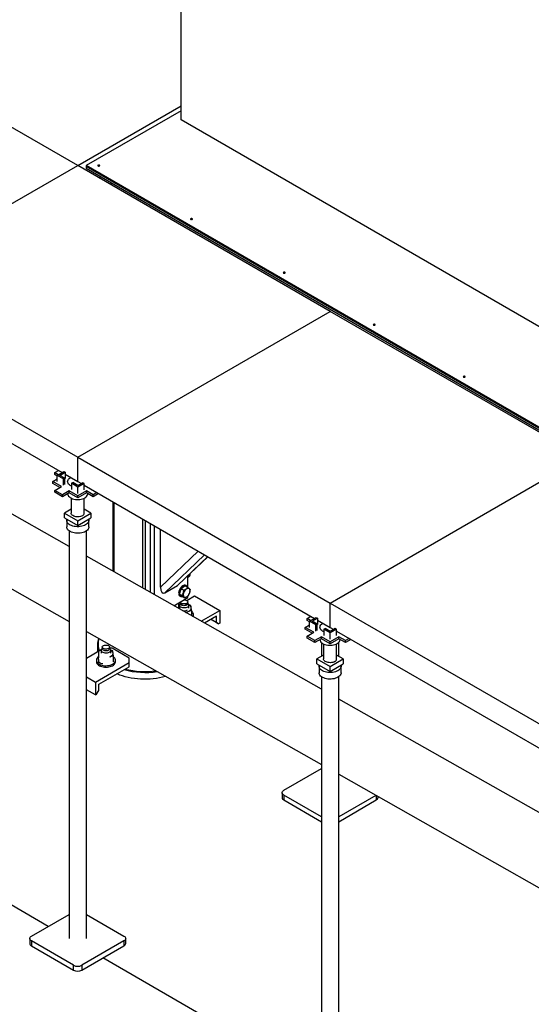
# Model space of a CAD drawing. Header units: millimetres. Extents: x 5 to 589, y 5 to 415.
# Tile 52 of 66: x 435 to 457, y 290 to 331. Entities that reach past the tile are written whole.
import ezdxf

# ---------------------------------------------------------------- set-up
doc = ezdxf.new("R2010")
doc.units = ezdxf.units.MM
doc.layers.add('TRAIT-FORT', color=4, linetype='Continuous', lineweight=25)

msp = doc.modelspace()

# ---------------------------------------------------------------- linework, layer by layer
at = {"layer": 'TRAIT-FORT', "color": 4, "linetype": 'Continuous', "lineweight": 25}
for p, q in [((442.06149, 327.24058), (442.06149, 363.29586)), ((437.72049, 325.32063), (427.11389, 331.44369)), ((437.72049, 325.32063), (442.06149, 327.82663)), ((442.06149, 327.6225), (438.07413, 325.32065)), ((463.32398, 314.96601), (442.06149, 327.24058)), ((427.11389, 319.19757), (437.72049, 325.32063)), ((448.3271, 319.19757), (437.72049, 325.32063)), ((461.76221, 311.64582), (438.07413, 325.32065)), ((438.07413, 325.32065), (438.07413, 325.29003)), ((438.07413, 325.29003), (461.76221, 311.6152)), ((438.07413, 325.29003), (438.07413, 325.20838)), ((438.07413, 325.20838), (461.76221, 311.53354)), ((438.60452, 324.81029), (438.68411, 324.85624)), ((439.13479, 324.50418), (439.13479, 324.59607)), ((427.11389, 319.19757), (437.72049, 313.07451)), ((437.72049, 313.07451), (448.3271, 319.19757)), ((458.9337, 313.07451), (448.3271, 319.19757)), ((427.3879, 318.01872), (437.06592, 312.43171)), ((437.72049, 312.05383), (437.72049, 313.07451)), ((437.72049, 313.07451), (448.3271, 306.95145)), ((448.3271, 306.95145), (458.9337, 313.07451)), ((436.67221, 312.05383), (436.86002, 312.16225)), ((436.75176, 312.42632), (436.91351, 312.5197)), ((436.90417, 312.33833), (436.75176, 312.42632)), ((436.75176, 312.34467), (436.75176, 312.42632)), ((436.86002, 312.28217), (436.75176, 312.34467)), ((436.86002, 312.31284), (437.13402, 312.47102)), ((437.12299, 312.16103), (436.86002, 312.31284)), ((436.86002, 312.04747), (436.86002, 312.31284)), ((436.96608, 312.31284), (437.18705, 312.44041)), ((437.17602, 312.19165), (436.96608, 312.31284)), ((437.12299, 312.16103), (437.17602, 312.19165)), ((437.12299, 311.89566), (437.12299, 312.16103)), ((437.13402, 312.47102), (437.18705, 312.44041)), ((437.17602, 311.92627), (437.17602, 312.19165)), ((437.18705, 312.44041), (437.18705, 312.17503)), ((437.18705, 312.36178), (437.72049, 312.05383)), ((437.0346, 311.84463), (436.67221, 312.05383)), ((436.67221, 311.97218), (436.67221, 312.05383)), ((436.96388, 311.8038), (436.67221, 311.97218)), ((436.75176, 311.68135), (437.0346, 311.84463)), ((437.45752, 311.98065), (437.51055, 312.01126)), ((437.45752, 311.98065), (437.45752, 311.71527)), ((437.73152, 311.82247), (437.45752, 311.98065)), ((437.73152, 311.8837), (437.51055, 312.01126)), ((437.72049, 312.05383), (437.87337, 311.96558)), ((437.94147, 312.00489), (437.73152, 311.8837)), ((437.9945, 311.97428), (437.73152, 311.82247)), ((437.73152, 311.55709), (437.73152, 311.82247)), ((437.9945, 311.97428), (437.94147, 312.00489)), ((437.9945, 311.7089), (437.9945, 311.97428)), ((437.9945, 311.89566), (447.67252, 306.30865)), ((438.02101, 311.88035), (437.9945, 311.86629)), ((437.35799, 309.33024), (433.34938, 311.59807)), ((437.07526, 311.4946), (436.75176, 311.68135)), ((436.75176, 311.59969), (436.75176, 311.68135)), ((437.07526, 311.41294), (436.75176, 311.59969)), ((437.3581, 311.65788), (437.07526, 311.4946)), ((437.3581, 311.57622), (437.07526, 311.41294)), ((437.07526, 311.41294), (437.07526, 311.4946)), ((437.72049, 311.44867), (437.3581, 311.65788)), ((437.3581, 311.57622), (437.3581, 311.65788)), ((437.72049, 311.36702), (437.3581, 311.57622)), ((437.44549, 311.35643), (437.44549, 310.72876)), ((437.44549, 311.35643), (437.44549, 310.72876)), ((437.44549, 311.35643), (437.44549, 310.72876)), ((438.08289, 311.65788), (437.72049, 311.44867)), ((438.08289, 311.57622), (437.72049, 311.36702)), ((437.72049, 311.36702), (437.72049, 311.44867)), ((437.99549, 310.72876), (437.99549, 311.35643)), ((437.99549, 310.72876), (437.99549, 311.35643)), ((437.99549, 310.72876), (437.99549, 311.35643)), ((438.36573, 311.4946), (438.08289, 311.65788)), ((438.08289, 311.57622), (438.08289, 311.65788)), ((438.36573, 311.41294), (438.08289, 311.57622)), ((438.52748, 311.58797), (438.36573, 311.4946)), ((438.5982, 311.54714), (438.36573, 311.41294)), ((438.36573, 311.41294), (438.36573, 311.4946)), ((437.44549, 310.89147), (437.16365, 310.72876)), ((438.27734, 310.72876), (437.99549, 310.89147)), ((439.19692, 311.20151), (439.19692, 308.28988)), ((439.24086, 311.17615), (439.24086, 308.26503)), ((437.16365, 310.72876), (437.72049, 310.4073)), ((437.16365, 310.52462), (437.16365, 310.72876)), ((437.16365, 310.52462), (437.72049, 310.20316)), ((437.72049, 310.4073), (438.27734, 310.72876)), ((437.72049, 310.20316), (438.27734, 310.52462)), ((438.27734, 310.72876), (438.27734, 310.52462)), ((440.44294, 310.4822), (440.44294, 307.58496)), ((437.25799, 310.42256), (437.25799, 310.14697)), ((437.25799, 310.42256), (437.25799, 310.14697)), ((437.25799, 310.42256), (437.25799, 310.14697)), ((437.72049, 310.20316), (437.72049, 310.4073)), ((438.18299, 310.14697), (438.18299, 310.42256)), ((438.18299, 310.14697), (438.18299, 310.42256)), ((438.18299, 310.14697), (438.18299, 310.42256)), ((440.549, 310.42097), (440.549, 307.52496)), ((440.76114, 310.29851), (440.76114, 307.40495)), ((440.93791, 310.19646), (440.93791, 307.30494)), ((437.35799, 309.98116), (437.35799, 292.86513)), ((437.35799, 309.98116), (437.35799, 292.86513)), ((437.35799, 309.98116), (437.35799, 292.86513)), ((438.08299, 292.86513), (438.08299, 309.98116)), ((438.08299, 292.86513), (438.08299, 309.98116)), ((438.08299, 292.86513), (438.08299, 309.98116)), ((441.20308, 307.61444), (441.20308, 310.04338)), ((447.9646, 303.32966), (438.08299, 308.92008)), ((442.78811, 309.12836), (441.20308, 307.61444)), ((443.05305, 308.97542), (441.37985, 307.3773)), ((443.18381, 308.89993), (441.91019, 307.68345)), ((441.94434, 307.70956), (443.18806, 308.89748)), ((433.23498, 308.50321), (437.35799, 306.17066)), ((442.35213, 308.06124), (442.45342, 308.11972)), ((442.35213, 307.60768), (442.35213, 308.09905)), ((442.45342, 308.11972), (442.44403, 308.18683)), ((441.37985, 307.3773), (441.91019, 307.68345)), ((442.24222, 307.67216), (442.07013, 307.54725)), ((442.24222, 307.67216), (442.34821, 307.61097)), ((442.30034, 307.66519), (442.26498, 307.6856)), ((441.7586, 306.84064), (442.35213, 307.18328)), ((442.00326, 307.32377), (442.07013, 307.54725)), ((442.00326, 307.32377), (442.10925, 307.26258)), ((442.10848, 307.22519), (442.00326, 307.32377)), ((442.015, 307.25257), (442.05036, 307.23216)), ((442.07013, 307.54725), (442.17612, 307.48607)), ((442.10848, 307.22519), (442.21446, 307.16401)), ((442.30095, 307.06157), (442.63497, 307.25439)), ((442.35213, 307.18328), (442.35213, 307.25118)), ((442.63497, 307.25439), (443.69563, 306.64209)), ((441.96322, 306.95876), (441.96322, 306.72488)), ((441.96322, 306.8666), (441.99828, 306.88684)), ((442.02236, 306.88254), (441.96322, 306.85595)), ((441.99303, 306.86055), (441.99303, 306.74011)), ((442.04053, 306.94665), (442.01035, 306.90755)), ((442.04053, 306.99936), (442.04053, 306.92792)), ((442.04103, 306.92075), (442.04053, 306.92792)), ((442.34553, 306.92792), (442.34553, 306.99936)), ((442.37571, 306.90755), (442.34553, 306.94665)), ((442.39303, 306.74011), (442.39303, 306.86055)), ((448.3271, 305.93077), (448.3271, 306.95145)), ((448.3271, 306.95145), (458.9337, 300.82839)), ((442.50614, 306.64097), (442.50614, 306.41773)), ((442.59303, 306.38696), (442.59303, 306.4482)), ((442.91061, 306.1889), (443.69563, 306.64209)), ((443.55421, 306.39714), (443.05348, 306.10807)), ((443.55421, 306.13176), (443.55421, 306.39714)), ((443.69563, 306.64209), (443.69563, 306.11133)), ((447.35836, 306.30326), (447.52011, 306.39664)), ((447.46662, 306.18978), (447.74062, 306.34796)), ((447.74062, 306.34796), (447.79365, 306.31735)), ((443.6426, 306.08072), (443.32435, 306.26444)), ((443.32436, 306.26445), (443.55421, 306.13176)), ((443.55421, 306.13176), (443.6426, 306.08072)), ((443.69563, 306.11133), (443.6426, 306.08072)), ((447.27881, 305.93077), (447.46662, 306.03919)), ((447.6412, 305.72157), (447.27881, 305.93077)), ((447.27881, 305.84912), (447.27881, 305.93077)), ((447.51077, 306.21527), (447.35836, 306.30326)), ((447.35836, 306.22161), (447.35836, 306.30326)), ((447.46662, 306.15911), (447.35836, 306.22161)), ((447.72959, 306.03797), (447.46662, 306.18978)), ((447.46662, 305.92441), (447.46662, 306.18978)), ((447.57268, 306.18978), (447.79365, 306.31735)), ((447.78262, 306.06859), (447.57268, 306.18978)), ((447.72959, 306.03797), (447.78262, 306.06859)), ((447.72959, 305.77259), (447.72959, 306.03797)), ((447.78262, 305.80321), (447.78262, 306.06859)), ((447.79365, 306.31735), (447.79365, 306.05197)), ((447.79365, 306.23872), (448.3271, 305.93077)), ((448.3271, 305.93077), (448.47997, 305.84252)), ((438.08299, 305.76049), (447.9646, 300.17008)), ((447.57048, 305.68074), (447.27881, 305.84912)), ((447.35836, 305.55829), (447.6412, 305.72157)), ((447.68186, 305.37153), (447.35836, 305.55829)), ((447.35836, 305.47663), (447.35836, 305.55829)), ((447.9647, 305.53482), (447.68186, 305.37153)), ((448.3271, 305.32561), (447.9647, 305.53482)), ((447.9647, 305.45316), (447.9647, 305.53482)), ((448.06412, 305.85759), (448.11716, 305.8882)), ((448.33813, 305.69941), (448.06412, 305.85759)), ((448.06412, 305.85759), (448.06412, 305.59221)), ((448.33813, 305.76064), (448.11716, 305.8882)), ((448.68949, 305.53482), (448.3271, 305.32561)), ((448.54807, 305.88183), (448.33813, 305.76064)), ((448.6011, 305.85122), (448.33813, 305.69941)), ((448.33813, 305.43403), (448.33813, 305.69941)), ((448.6011, 305.85122), (448.54807, 305.88183)), ((448.6011, 305.58584), (448.6011, 305.85122)), ((448.6011, 305.77259), (458.27913, 300.18559)), ((448.62762, 305.75729), (448.6011, 305.74322)), ((448.97233, 305.37153), (448.68949, 305.53482)), ((448.68949, 305.45316), (448.68949, 305.53482)), ((438.549, 305.19292), (438.549, 304.90713)), ((438.75248, 305.10122), (438.75248, 305.02977)), ((439.05748, 305.02977), (439.05748, 305.10122)), ((447.68186, 305.28988), (447.35836, 305.47663)), ((447.9647, 305.45316), (447.68186, 305.28988)), ((447.68186, 305.28988), (447.68186, 305.37153)), ((447.9646, 305.29236), (447.9646, 304.71789)), ((447.9646, 305.29236), (447.9646, 304.71789)), ((447.9646, 305.29236), (447.9646, 304.71789)), ((448.3271, 305.24396), (447.9647, 305.45316)), ((448.0521, 305.23337), (448.0521, 304.6057)), ((448.0521, 305.23337), (448.0521, 304.6057)), ((448.0521, 305.23337), (448.0521, 304.6057)), ((448.68949, 305.45316), (448.3271, 305.24396)), ((448.3271, 305.24396), (448.3271, 305.32561)), ((448.6021, 304.6057), (448.6021, 305.23337)), ((448.6021, 304.6057), (448.6021, 305.23337)), ((448.6021, 304.6057), (448.6021, 305.23337)), ((448.97233, 305.28988), (448.68949, 305.45316)), ((448.6896, 304.71789), (448.6896, 305.29236)), ((448.6896, 304.71789), (448.6896, 305.29236)), ((448.6896, 304.71789), (448.6896, 305.29236)), ((449.13408, 305.46491), (448.97233, 305.37153)), ((449.2048, 305.42408), (448.97233, 305.28988)), ((448.97233, 305.28988), (448.97233, 305.37153)), ((438.71023, 304.98869), (438.08299, 304.62659)), ((438.59187, 304.91392), (438.59187, 304.64919)), ((438.70498, 304.9624), (438.70498, 304.84196)), ((438.75248, 305.0485), (438.7223, 305.0094)), ((439.17015, 305.05009), (439.05748, 305.05009)), ((439.08766, 305.0094), (439.05748, 305.0485)), ((439.10498, 304.84196), (439.10498, 304.9624)), ((439.87725, 304.64189), (439.17015, 305.05009)), ((439.21809, 304.47809), (439.21809, 304.74282)), ((448.0521, 304.76841), (447.77025, 304.6057)), ((448.88394, 304.6057), (448.6021, 304.76841)), ((439.87725, 304.43778), (438.46304, 303.62138)), ((438.50498, 304.55005), (438.50498, 304.48881)), ((438.60446, 303.53971), (439.87725, 304.27448)), ((439.30498, 304.48881), (439.30498, 304.55005)), ((439.87725, 304.43778), (439.87725, 304.64189)), ((439.87725, 304.27448), (439.87725, 304.43778)), ((447.77025, 304.6057), (448.3271, 304.28424)), ((447.77025, 304.40156), (447.77025, 304.6057)), ((447.77025, 304.40156), (448.3271, 304.0801)), ((447.8646, 304.2995), (447.8646, 304.02391)), ((447.8646, 304.2995), (447.8646, 304.02391)), ((447.8646, 304.2995), (447.8646, 304.02391)), ((448.3271, 304.28424), (448.88394, 304.6057)), ((448.3271, 304.0801), (448.88394, 304.40156)), ((448.3271, 304.0801), (448.3271, 304.28424)), ((448.7896, 304.02391), (448.7896, 304.2995)), ((448.7896, 304.02391), (448.7896, 304.2995)), ((448.7896, 304.02391), (448.7896, 304.2995)), ((448.88394, 304.6057), (448.88394, 304.40156)), ((447.9646, 303.8581), (447.9646, 286.74206)), ((447.9646, 303.8581), (447.9646, 286.74206)), ((447.9646, 303.8581), (447.9646, 286.74206)), ((448.6896, 286.74206), (448.6896, 303.8581)), ((448.6896, 286.74206), (448.6896, 303.8581)), ((448.6896, 286.74206), (448.6896, 303.8581)), ((438.46304, 303.62138), (438.08299, 303.84077)), ((438.46304, 303.62138), (438.46304, 303.09062)), ((438.60446, 303.27433), (438.60446, 303.53971)), ((438.46304, 303.09062), (438.08299, 303.31002)), ((438.46304, 303.09062), (438.51607, 303.12124)), ((438.51607, 303.12124), (438.60446, 303.27433)), ((458.5712, 297.32908), (448.6896, 302.9195)), ((446.38255, 299.09024), (447.9646, 300.00353)), ((448.6896, 299.75991), (458.5712, 294.1695)), ((446.30933, 298.98819), (446.30933, 298.78405)), ((446.30933, 298.98819), (446.30933, 298.78405)), ((446.30933, 298.98819), (446.30933, 298.78405)), ((447.9646, 297.97284), (446.38255, 298.88614)), ((446.38255, 298.88614), (446.38255, 298.682)), ((446.38255, 298.682), (447.9646, 297.76871)), ((450.25305, 298.87541), (448.6896, 297.97284)), ((448.6896, 297.76871), (450.27164, 298.682)), ((450.27164, 298.86489), (450.27164, 298.682)), ((450.34486, 298.78405), (450.34486, 298.82346)), ((450.34486, 298.78405), (450.34486, 298.82346)), ((450.34486, 298.78405), (450.34486, 298.82346)), ((436.48303, 293.37536), (428.17455, 298.17175)), ((435.77595, 292.96718), (437.35799, 293.88047)), ((438.08299, 293.88047), (439.66504, 292.96718)), ((435.70273, 292.86513), (435.70273, 292.66099)), ((435.70273, 292.86513), (435.70273, 292.66099)), ((435.70273, 292.86513), (435.70273, 292.66099)), ((437.54372, 291.74256), (435.77595, 292.76307)), ((435.77595, 292.76307), (435.77595, 292.55894)), ((439.66504, 292.76307), (437.89727, 291.74256)), ((439.66504, 292.76307), (439.66504, 292.55894)), ((439.73826, 292.66099), (439.73826, 292.86513)), ((439.73826, 292.66099), (439.73826, 292.86513)), ((439.73826, 292.66099), (439.73826, 292.86513)), ((435.77595, 292.55894), (437.54372, 291.53843)), ((437.89727, 291.53843), (439.66504, 292.55894)), ((447.08963, 287.2523), (438.78115, 292.04868)), ((437.54372, 291.53843), (437.54372, 291.74256)), ((437.89727, 291.74256), (437.89727, 291.53843))]:
    msp.add_line(p, q, dxfattribs=at)
at = {"layer": 'TRAIT-FORT', "color": 4, "linetype": 'Continuous', "lineweight": 25, "flags": 128}
for points in [[(438.63275, 325.33698), (438.61977, 325.34199), (438.60446, 325.34374), (438.58915, 325.34199), (438.57618, 325.33698), (438.56751, 325.32949), (438.56446, 325.32065), (438.56751, 325.31182), (438.57618, 325.30432), (438.58915, 325.29932), (438.60446, 325.29756), (438.61977, 325.29932), (438.63275, 325.30432), (438.64142, 325.31182), (438.64446, 325.32065), (438.64142, 325.32949), (438.63275, 325.33698)], [(442.53067, 323.08676), (442.51769, 323.09176), (442.50239, 323.09352), (442.48708, 323.09176), (442.4741, 323.08676), (442.46543, 323.07927), (442.46239, 323.07043), (442.46543, 323.06159), (442.4741, 323.0541), (442.48708, 323.04909), (442.50239, 323.04734), (442.51769, 323.04909), (442.53067, 323.0541), (442.53934, 323.06159), (442.54239, 323.07043), (442.53934, 323.07927), (442.53067, 323.08676)], [(446.4286, 320.83653), (446.41562, 320.84154), (446.40031, 320.84329), (446.38501, 320.84154), (446.37203, 320.83653), (446.36336, 320.82904), (446.36031, 320.8202), (446.36336, 320.81137), (446.37203, 320.80388), (446.38501, 320.79887), (446.40031, 320.79711), (446.41562, 320.79887), (446.4286, 320.80388), (446.43727, 320.81137), (446.44031, 320.8202), (446.43727, 320.82904), (446.4286, 320.83653)], [(450.21162, 318.65264), (450.19864, 318.65765), (450.18333, 318.6594), (450.16803, 318.65765), (450.15505, 318.65264), (450.14638, 318.64515), (450.14333, 318.63631), (450.14638, 318.62747), (450.15505, 318.61998), (450.16803, 318.61498), (450.18333, 318.61322), (450.19864, 318.61498), (450.21162, 318.61998), (450.22029, 318.62747), (450.22333, 318.63631), (450.22029, 318.64515), (450.21162, 318.65264)], [(453.99464, 316.46875), (453.98166, 316.47375), (453.96636, 316.47551), (453.95105, 316.47375), (453.93807, 316.46875), (453.9294, 316.46126), (453.92636, 316.45242), (453.9294, 316.44358), (453.93807, 316.43609), (453.95105, 316.43109), (453.96636, 316.42933), (453.98166, 316.43109), (453.99464, 316.43609), (454.00331, 316.44358), (454.00636, 316.45242), (454.00331, 316.46126), (453.99464, 316.46875)], [(437.45752, 311.8611), (437.45465, 311.86241), (437.4092, 311.8868), (437.37039, 311.91475), (437.33904, 311.94566), (437.31582, 311.97887), (437.30122, 312.01368), (437.29557, 312.04935), (437.29896, 312.08512), (437.31135, 312.12022), (437.33245, 312.1539), (437.36182, 312.18545), (437.39884, 312.2142), (437.41997, 312.22732)], [(437.45752, 311.8611), (437.45465, 311.86241), (437.4092, 311.8868), (437.37039, 311.91475), (437.33904, 311.94566), (437.31582, 311.97887), (437.30122, 312.01368), (437.29557, 312.04935), (437.29896, 312.08512), (437.31135, 312.12022), (437.33245, 312.1539), (437.36182, 312.18545), (437.39884, 312.2142), (437.41997, 312.22732)], [(437.45752, 311.8611), (437.45465, 311.86241), (437.4092, 311.8868), (437.37039, 311.91475), (437.33904, 311.94566), (437.31582, 311.97887), (437.30122, 312.01368), (437.29557, 312.04935), (437.29896, 312.08512), (437.31135, 312.12022), (437.33245, 312.1539), (437.36182, 312.18545), (437.39884, 312.2142), (437.41997, 312.22732)], [(437.29553, 311.5401), (437.29557, 311.53902), (437.30122, 311.50335), (437.31582, 311.46853), (437.33904, 311.43532), (437.37039, 311.40441), (437.4092, 311.37646), (437.45465, 311.35208), (437.50576, 311.33177), (437.56145, 311.31598), (437.62053, 311.30503), (437.68173, 311.29917), (437.74377, 311.29852), (437.80531, 311.30308), (437.86504, 311.31278), (437.92169, 311.32738), (437.97406, 311.3466), (438.02101, 311.37001)], [(437.29553, 311.5401), (437.29557, 311.53902), (437.30122, 311.50335), (437.31582, 311.46853), (437.33904, 311.43532), (437.37039, 311.40441), (437.4092, 311.37646), (437.45465, 311.35208), (437.50576, 311.33177), (437.56145, 311.31598), (437.62053, 311.30503), (437.68173, 311.29917), (437.74377, 311.29852), (437.80531, 311.30308), (437.86504, 311.31278), (437.92169, 311.32738), (437.97406, 311.3466), (438.02101, 311.37001)], [(437.29553, 311.5401), (437.29557, 311.53902), (437.30122, 311.50335), (437.31582, 311.46853), (437.33904, 311.43532), (437.37039, 311.40441), (437.4092, 311.37646), (437.45465, 311.35208), (437.50576, 311.33177), (437.56145, 311.31598), (437.62053, 311.30503), (437.68173, 311.29917), (437.74377, 311.29852), (437.80531, 311.30308), (437.86504, 311.31278), (437.92169, 311.32738), (437.97406, 311.3466), (438.02101, 311.37001)], [(438.02101, 311.37001), (438.06157, 311.39712), (438.09485, 311.42735), (438.12016, 311.46005), (438.13695, 311.49453), (438.14486, 311.53006), (438.14545, 311.5401)], [(438.02101, 311.37001), (438.06157, 311.39712), (438.09485, 311.42735), (438.12016, 311.46005), (438.13695, 311.49453), (438.14486, 311.53006), (438.14545, 311.5401)], [(438.02101, 311.37001), (438.06157, 311.39712), (438.09485, 311.42735), (438.12016, 311.46005), (438.13695, 311.49453), (438.14486, 311.53006), (438.14545, 311.5401)], [(438.04753, 310.23376), (437.99883, 310.20932), (437.94472, 310.18904), (437.88624, 310.17329), (437.82453, 310.1624), (437.7608, 310.15658), (437.69629, 310.15593), (437.63225, 310.16047), (437.56992, 310.17011), (437.51052, 310.18466), (437.45522, 310.20385), (437.40507, 310.22729), (437.36106, 310.25453), (437.32405, 310.28504), (437.29476, 310.31823), (437.27375, 310.35345), (437.26144, 310.39002), (437.25806, 310.42722), (437.26369, 310.46432), (437.26431, 310.46652)], [(438.04753, 310.23376), (437.99883, 310.20932), (437.94472, 310.18904), (437.88624, 310.17329), (437.82453, 310.1624), (437.7608, 310.15658), (437.69629, 310.15593), (437.63225, 310.16047), (437.56992, 310.17011), (437.51052, 310.18466), (437.45522, 310.20385), (437.40507, 310.22729), (437.36106, 310.25453), (437.32405, 310.28504), (437.29476, 310.31823), (437.27375, 310.35345), (437.26144, 310.39002), (437.25806, 310.42722), (437.26369, 310.46432), (437.26431, 310.46652)], [(438.04753, 310.23376), (437.99883, 310.20932), (437.94472, 310.18904), (437.88624, 310.17329), (437.82453, 310.1624), (437.7608, 310.15658), (437.69629, 310.15593), (437.63225, 310.16047), (437.56992, 310.17011), (437.51052, 310.18466), (437.45522, 310.20385), (437.40507, 310.22729), (437.36106, 310.25453), (437.32405, 310.28504), (437.29476, 310.31823), (437.27375, 310.35345), (437.26144, 310.39002), (437.25806, 310.42722), (437.26369, 310.46432), (437.26431, 310.46652)], [(437.91495, 310.6165), (437.8771, 310.59826), (437.83422, 310.58422), (437.78769, 310.57482), (437.73899, 310.57036), (437.6897, 310.571), (437.6414, 310.57671), (437.59565, 310.58731), (437.5539, 310.60245), (437.51751, 310.62165), (437.48765, 310.6443), (437.46526, 310.66966), (437.45108, 310.69691), (437.44556, 310.7252), (437.44549, 310.72876)], [(437.91495, 310.6165), (437.8771, 310.59826), (437.83422, 310.58422), (437.78769, 310.57482), (437.73899, 310.57036), (437.6897, 310.571), (437.6414, 310.57671), (437.59565, 310.58731), (437.5539, 310.60245), (437.51751, 310.62165), (437.48765, 310.6443), (437.46526, 310.66966), (437.45108, 310.69691), (437.44556, 310.7252), (437.44549, 310.72876)], [(437.91495, 310.6165), (437.8771, 310.59826), (437.83422, 310.58422), (437.78769, 310.57482), (437.73899, 310.57036), (437.6897, 310.571), (437.6414, 310.57671), (437.59565, 310.58731), (437.5539, 310.60245), (437.51751, 310.62165), (437.48765, 310.6443), (437.46526, 310.66966), (437.45108, 310.69691), (437.44556, 310.7252), (437.44549, 310.72876)], [(438.17668, 310.46652), (438.18236, 310.43653), (438.18123, 310.39929), (438.17114, 310.3625), (438.15228, 310.32687), (438.12501, 310.29311), (438.08986, 310.26187), (438.04753, 310.23376)], [(438.17668, 310.46652), (438.18236, 310.43653), (438.18123, 310.39929), (438.17114, 310.3625), (438.15228, 310.32687), (438.12501, 310.29311), (438.08986, 310.26187), (438.04753, 310.23376)], [(438.17668, 310.46652), (438.18236, 310.43653), (438.18123, 310.39929), (438.17114, 310.3625), (438.15228, 310.32687), (438.12501, 310.29311), (438.08986, 310.26187), (438.04753, 310.23376)], [(438.04753, 309.95818), (437.99883, 309.93374), (437.94472, 309.91345), (437.88624, 309.89771), (437.82453, 309.88682), (437.7608, 309.88099), (437.69629, 309.88034), (437.63225, 309.88488), (437.56992, 309.89452), (437.51052, 309.90908), (437.45522, 309.92826), (437.40507, 309.95171), (437.36106, 309.97895), (437.32405, 310.00946), (437.29476, 310.04265), (437.27375, 310.07787), (437.26144, 310.11444), (437.25799, 310.14697)], [(438.04753, 309.95818), (437.99883, 309.93374), (437.94472, 309.91345), (437.88624, 309.89771), (437.82453, 309.88682), (437.7608, 309.88099), (437.69629, 309.88034), (437.63225, 309.88488), (437.56992, 309.89452), (437.51052, 309.90908), (437.45522, 309.92826), (437.40507, 309.95171), (437.36106, 309.97895), (437.32405, 310.00946), (437.29476, 310.04265), (437.27375, 310.07787), (437.26144, 310.11444), (437.25799, 310.14697)], [(438.04753, 309.95818), (437.99883, 309.93374), (437.94472, 309.91345), (437.88624, 309.89771), (437.82453, 309.88682), (437.7608, 309.88099), (437.69629, 309.88034), (437.63225, 309.88488), (437.56992, 309.89452), (437.51052, 309.90908), (437.45522, 309.92826), (437.40507, 309.95171), (437.36106, 309.97895), (437.32405, 310.00946), (437.29476, 310.04265), (437.27375, 310.07787), (437.26144, 310.11444), (437.25799, 310.14697)], [(438.18299, 310.14697), (438.18123, 310.1237), (438.17114, 310.08691), (438.15228, 310.05129), (438.12501, 310.01753), (438.08986, 309.98629), (438.04753, 309.95818)], [(438.18299, 310.14697), (438.18123, 310.1237), (438.17114, 310.08691), (438.15228, 310.05129), (438.12501, 310.01753), (438.08986, 309.98629), (438.04753, 309.95818)], [(438.18299, 310.14697), (438.18123, 310.1237), (438.17114, 310.08691), (438.15228, 310.05129), (438.12501, 310.01753), (438.08986, 309.98629), (438.04753, 309.95818)], [(442.26498, 307.6856), (442.25739, 307.68948), (442.23026, 307.69671), (442.19986, 307.69572), (442.1673, 307.68654), (442.13376, 307.66949), (442.10043, 307.64521), (442.06854, 307.61455), (442.03923, 307.57864), (442.01357, 307.53877), (441.99247, 307.49639), (441.9767, 307.45301)], [(442.34123, 307.615), (442.33346, 307.63125), (442.31564, 307.65387), (442.29275, 307.66907), (442.26561, 307.6763), (442.23522, 307.67531), (442.20266, 307.66613), (442.16911, 307.64908), (442.13579, 307.6248), (442.1039, 307.59414), (442.07459, 307.55823), (442.04892, 307.51836), (442.02782, 307.47598), (442.01206, 307.4326)], [(441.9767, 307.45301), (441.96684, 307.41022), (441.96323, 307.36955), (441.96601, 307.33248), (441.97509, 307.30035), (441.99012, 307.27432), (442.01057, 307.25533), (442.015, 307.25257)], [(442.01206, 307.4326), (442.00219, 307.38981), (441.99859, 307.34914), (442.00137, 307.31207), (442.01044, 307.27994), (442.02547, 307.25391), (442.04592, 307.23492), (442.07105, 307.22365), (442.09994, 307.22051), (442.11427, 307.22185)], [(442.16737, 307.36473), (442.15881, 307.32678), (442.15639, 307.29103), (442.16019, 307.25905), (442.17007, 307.23223), (442.18559, 307.21175), (442.20607, 307.19851), (442.23061, 307.19308), (442.25815, 307.19569), (442.28747, 307.20624), (442.31731, 307.22426), (442.34635, 307.24897), (442.37332, 307.27929), (442.39705, 307.31388), (442.4165, 307.35125), (442.43081, 307.38975), (442.43937, 307.4277), (442.4418, 307.46345), (442.43799, 307.49543), (442.42812, 307.52225), (442.4126, 307.54273), (442.39212, 307.55597), (442.36758, 307.56141), (442.34004, 307.55879), (442.31071, 307.54824), (442.28088, 307.53022), (442.25184, 307.50551), (442.22487, 307.47519), (442.20114, 307.4406), (442.18169, 307.40323), (442.16737, 307.36473)], [(442.39236, 306.86996), (442.3912, 306.845), (442.38078, 306.82077), (442.36158, 306.7984), (442.33449, 306.77894), (442.30079, 306.76329), (442.26205, 306.75219), (442.22009, 306.74616), (442.17685, 306.74547), (442.13438, 306.75017), (442.09465, 306.76003), (442.05951, 306.77459), (442.03062, 306.79317), (442.00933, 306.8149), (441.99662, 306.83876), (441.9931, 306.86364), (441.99893, 306.88838), (442.01035, 306.90755)], [(442.34502, 307.00654), (442.34358, 306.98533), (442.33338, 306.96494), (442.31503, 306.94655), (442.28959, 306.93123), (442.25854, 306.91987), (442.22368, 306.91312), (442.18704, 306.9114), (442.15074, 306.91478), (442.11691, 306.92308), (442.0875, 306.93581), (442.06422, 306.95224), (442.04842, 306.9714), (442.04103, 306.99219), (442.0407, 307.00349)], [(442.34553, 306.92792), (442.34358, 306.91388), (442.33338, 306.89349), (442.31503, 306.8751), (442.28959, 306.85978), (442.25854, 306.84842), (442.22368, 306.84168), (442.18704, 306.83995), (442.15074, 306.84333), (442.11691, 306.85163), (442.0875, 306.86436), (442.06422, 306.88079), (442.04842, 306.89996), (442.04103, 306.92075)], [(442.18588, 307.0873), (442.19902, 307.08733), (442.23531, 307.08395), (442.26915, 307.07565), (442.29856, 307.06292), (442.32184, 307.04649), (442.33763, 307.02733), (442.34502, 307.00654)], [(442.49203, 306.75422), (442.48628, 306.77663), (442.47552, 306.79841), (442.45992, 306.8192), (442.43975, 306.83863), (442.41537, 306.85638), (442.38718, 306.87214), (442.35566, 306.88564), (442.32137, 306.89665)], [(442.36369, 306.59768), (442.39444, 306.61176), (442.42173, 306.62803), (442.44512, 306.64623), (442.46419, 306.66602), (442.47862, 306.68709), (442.48817, 306.70906), (442.49266, 306.73157), (442.49203, 306.75422)], [(442.37571, 306.90755), (442.3842, 306.89447), (442.39236, 306.86996)], [(442.57463, 306.37898), (442.58359, 306.39834), (442.5921, 306.4325), (442.5917, 306.46701), (442.58239, 306.5011), (442.56438, 306.53401), (442.53808, 306.565), (442.50614, 306.5919)], [(442.59185, 306.36924), (442.5921, 306.37126), (442.59303, 306.38696)], [(448.06412, 305.73803), (448.06125, 305.73935), (448.0158, 305.76374), (447.97699, 305.79168), (447.94564, 305.82259), (447.92242, 305.85581), (447.90783, 305.89062), (447.90217, 305.92629), (447.90557, 305.96206), (447.91795, 305.99716), (447.93905, 306.03084), (447.96842, 306.06239), (448.00544, 306.09113), (448.02658, 306.10426)], [(448.06412, 305.73803), (448.06125, 305.73935), (448.0158, 305.76374), (447.97699, 305.79168), (447.94564, 305.82259), (447.92242, 305.85581), (447.90783, 305.89062), (447.90217, 305.92629), (447.90557, 305.96206), (447.91795, 305.99716), (447.93905, 306.03084), (447.96842, 306.06239), (448.00544, 306.09113), (448.02658, 306.10426)], [(448.06412, 305.73803), (448.06125, 305.73935), (448.0158, 305.76374), (447.97699, 305.79168), (447.94564, 305.82259), (447.92242, 305.85581), (447.90783, 305.89062), (447.90217, 305.92629), (447.90557, 305.96206), (447.91795, 305.99716), (447.93905, 306.03084), (447.96842, 306.06239), (448.00544, 306.09113), (448.02658, 306.10426)], [(438.75299, 305.09404), (438.75443, 305.11525), (438.76463, 305.13564), (438.78298, 305.15403), (438.80842, 305.16935), (438.83947, 305.18071), (438.87433, 305.18746), (438.91097, 305.18918), (438.94726, 305.1858), (438.9811, 305.1775), (439.01051, 305.16477), (439.03379, 305.14834), (439.04959, 305.12918), (439.05697, 305.10839), (439.05553, 305.08718), (439.04534, 305.06679), (439.02699, 305.0484), (439.00155, 305.03308), (438.97049, 305.02172), (438.93563, 305.01498), (438.89899, 305.01325), (438.8627, 305.01663), (438.82886, 305.02493), (438.79945, 305.03766), (438.77617, 305.05409), (438.76038, 305.07325), (438.75299, 305.09404)], [(447.90214, 305.41704), (447.90217, 305.41595), (447.90783, 305.38029), (447.92242, 305.34547), (447.94564, 305.31226), (447.97699, 305.28135), (448.0158, 305.2534), (448.06125, 305.22902), (448.11236, 305.20871), (448.16805, 305.19292), (448.22713, 305.18197), (448.28834, 305.17611), (448.35037, 305.17546), (448.41191, 305.18002), (448.47164, 305.18972), (448.52829, 305.20432), (448.58066, 305.22354), (448.62762, 305.24695)], [(447.90214, 305.41704), (447.90217, 305.41595), (447.90783, 305.38029), (447.92242, 305.34547), (447.94564, 305.31226), (447.97699, 305.28135), (448.0158, 305.2534), (448.06125, 305.22902), (448.11236, 305.20871), (448.16805, 305.19292), (448.22713, 305.18197), (448.28834, 305.17611), (448.35037, 305.17546), (448.41191, 305.18002), (448.47164, 305.18972), (448.52829, 305.20432), (448.58066, 305.22354), (448.62762, 305.24695)], [(447.90214, 305.41704), (447.90217, 305.41595), (447.90783, 305.38029), (447.92242, 305.34547), (447.94564, 305.31226), (447.97699, 305.28135), (448.0158, 305.2534), (448.06125, 305.22902), (448.11236, 305.20871), (448.16805, 305.19292), (448.22713, 305.18197), (448.28834, 305.17611), (448.35037, 305.17546), (448.41191, 305.18002), (448.47164, 305.18972), (448.52829, 305.20432), (448.58066, 305.22354), (448.62762, 305.24695)], [(448.62762, 305.24695), (448.66817, 305.27406), (448.70145, 305.30429), (448.72676, 305.33699), (448.74355, 305.37147), (448.75146, 305.407), (448.75206, 305.41704)], [(448.62762, 305.24695), (448.66817, 305.27406), (448.70145, 305.30429), (448.72676, 305.33699), (448.74355, 305.37147), (448.75146, 305.407), (448.75206, 305.41704)], [(448.62762, 305.24695), (448.66817, 305.27406), (448.70145, 305.30429), (448.72676, 305.33699), (448.74355, 305.37147), (448.75146, 305.407), (448.75206, 305.41704)], [(438.59187, 304.69375), (438.59057, 304.6928), (438.55723, 304.66416), (438.53165, 304.63296), (438.51442, 304.59991), (438.50591, 304.56575), (438.50631, 304.53124), (438.51562, 304.49715), (438.53363, 304.46424), (438.55993, 304.43325), (438.59394, 304.40486), (438.6349, 304.37972), (438.68189, 304.35839), (438.73386, 304.34133), (438.78966, 304.32894), (438.84803, 304.32149), (438.90768, 304.31914), (438.96726, 304.32195), (439.02546, 304.32986), (439.08096, 304.34268), (439.13253, 304.36014), (439.17902, 304.38184), (439.21939, 304.4073), (439.25273, 304.43594), (439.27831, 304.46714), (439.29554, 304.50019), (439.30406, 304.53435), (439.30365, 304.56886), (439.30365, 304.56886)], [(438.5491, 304.89567), (438.54906, 304.89836), (438.549, 304.90713)], [(439.08766, 305.0094), (439.08868, 305.00806), (439.10139, 304.98419), (439.10491, 304.95931), (439.09908, 304.93457), (439.08418, 304.91114), (439.0609, 304.89009), (439.03033, 304.87244), (438.9939, 304.85898), (438.95331, 304.85037), (438.91046, 304.84699), (438.86735, 304.84901), (438.826, 304.85633), (438.78835, 304.86861), (438.75615, 304.88528), (438.73091, 304.90555), (438.71381, 304.92848), (438.70565, 304.953), (438.70565, 304.953)], [(439.05748, 305.02977), (439.05553, 305.01573), (439.04534, 304.99534), (439.02699, 304.97695), (439.00155, 304.96163), (438.97049, 304.95027), (438.93563, 304.94353), (438.89899, 304.9418), (438.8627, 304.94518), (438.82886, 304.95348), (438.79945, 304.96622), (438.77617, 304.98264), (438.76038, 305.00181), (438.75299, 305.0226), (438.75248, 305.02977)], [(439.07564, 304.69953), (439.10639, 304.71361), (439.13369, 304.72988), (439.15707, 304.74808), (439.17614, 304.76788), (439.19058, 304.78894), (439.20012, 304.81091), (439.20462, 304.83342), (439.20398, 304.85607)], [(438.50498, 304.48881), (438.50631, 304.47), (438.51562, 304.43591), (438.53363, 304.403), (438.55993, 304.37201), (438.59394, 304.34362), (438.6349, 304.31848), (438.68189, 304.29715), (438.73386, 304.28009), (438.78966, 304.2677), (438.84803, 304.26025), (438.90768, 304.2579), (438.96726, 304.26071), (439.02546, 304.26862), (439.08096, 304.28144), (439.13253, 304.2989), (439.17902, 304.3206), (439.21939, 304.34606), (439.25273, 304.3747), (439.27831, 304.4059), (439.29554, 304.43895), (439.30406, 304.47311), (439.30498, 304.48881)], [(448.65413, 304.1107), (448.60544, 304.08626), (448.55132, 304.06598), (448.49284, 304.05023), (448.43114, 304.03934), (448.36741, 304.03352), (448.30289, 304.03287), (448.23885, 304.03741), (448.17652, 304.04705), (448.11713, 304.0616), (448.06182, 304.08079), (448.01167, 304.10423), (447.96767, 304.13147), (447.93066, 304.16198), (447.90136, 304.19517), (447.88036, 304.23039), (447.86804, 304.26696), (447.86467, 304.30416), (447.87029, 304.34126), (447.87091, 304.34345)], [(448.65413, 304.1107), (448.60544, 304.08626), (448.55132, 304.06598), (448.49284, 304.05023), (448.43114, 304.03934), (448.36741, 304.03352), (448.30289, 304.03287), (448.23885, 304.03741), (448.17652, 304.04705), (448.11713, 304.0616), (448.06182, 304.08079), (448.01167, 304.10423), (447.96767, 304.13147), (447.93066, 304.16198), (447.90136, 304.19517), (447.88036, 304.23039), (447.86804, 304.26696), (447.86467, 304.30416), (447.87029, 304.34126), (447.87091, 304.34345)], [(448.65413, 304.1107), (448.60544, 304.08626), (448.55132, 304.06598), (448.49284, 304.05023), (448.43114, 304.03934), (448.36741, 304.03352), (448.30289, 304.03287), (448.23885, 304.03741), (448.17652, 304.04705), (448.11713, 304.0616), (448.06182, 304.08079), (448.01167, 304.10423), (447.96767, 304.13147), (447.93066, 304.16198), (447.90136, 304.19517), (447.88036, 304.23039), (447.86804, 304.26696), (447.86467, 304.30416), (447.87029, 304.34126), (447.87091, 304.34345)], [(448.52155, 304.49344), (448.4837, 304.4752), (448.44082, 304.46116), (448.39429, 304.45176), (448.3456, 304.4473), (448.29631, 304.44794), (448.24801, 304.45365), (448.20225, 304.46425), (448.1605, 304.47939), (448.12411, 304.49859), (448.09425, 304.52124), (448.07186, 304.5466), (448.05769, 304.57385), (448.05217, 304.60214), (448.0521, 304.6057)], [(448.52155, 304.49344), (448.4837, 304.4752), (448.44082, 304.46116), (448.39429, 304.45176), (448.3456, 304.4473), (448.29631, 304.44794), (448.24801, 304.45365), (448.20225, 304.46425), (448.1605, 304.47939), (448.12411, 304.49859), (448.09425, 304.52124), (448.07186, 304.5466), (448.05769, 304.57385), (448.05217, 304.60214), (448.0521, 304.6057)], [(448.52155, 304.49344), (448.4837, 304.4752), (448.44082, 304.46116), (448.39429, 304.45176), (448.3456, 304.4473), (448.29631, 304.44794), (448.24801, 304.45365), (448.20225, 304.46425), (448.1605, 304.47939), (448.12411, 304.49859), (448.09425, 304.52124), (448.07186, 304.5466), (448.05769, 304.57385), (448.05217, 304.60214), (448.0521, 304.6057)], [(448.78328, 304.34345), (448.78896, 304.31347), (448.78784, 304.27623), (448.77774, 304.23943), (448.75888, 304.20381), (448.73161, 304.17005), (448.69646, 304.13881), (448.65413, 304.1107)], [(448.78328, 304.34345), (448.78896, 304.31347), (448.78784, 304.27623), (448.77774, 304.23943), (448.75888, 304.20381), (448.73161, 304.17005), (448.69646, 304.13881), (448.65413, 304.1107)], [(448.78328, 304.34345), (448.78896, 304.31347), (448.78784, 304.27623), (448.77774, 304.23943), (448.75888, 304.20381), (448.73161, 304.17005), (448.69646, 304.13881), (448.65413, 304.1107)], [(441.4257, 303.86939), (441.40464, 303.86355), (441.28198, 303.83289), (441.15606, 303.80703), (441.02742, 303.78608), (440.89664, 303.77013), (440.76431, 303.75927), (440.63102, 303.75353), (440.49737, 303.75294), (440.36394, 303.75751), (440.23134, 303.76721), (440.10016, 303.78201), (439.97099, 303.80183), (439.84439, 303.82658), (439.72095, 303.85616), (439.6012, 303.89044), (439.48568, 303.92926), (439.37492, 303.97244), (439.36286, 303.97753)], [(448.65413, 303.83512), (448.60544, 303.81068), (448.55132, 303.79039), (448.49284, 303.77465), (448.43114, 303.76376), (448.36741, 303.75793), (448.30289, 303.75728), (448.23885, 303.76182), (448.17652, 303.77146), (448.11713, 303.78602), (448.06182, 303.8052), (448.01167, 303.82865), (447.96767, 303.85589), (447.93066, 303.8864), (447.90136, 303.91959), (447.88036, 303.95481), (447.86804, 303.99137), (447.8646, 304.02391)], [(448.65413, 303.83512), (448.60544, 303.81068), (448.55132, 303.79039), (448.49284, 303.77465), (448.43114, 303.76376), (448.36741, 303.75793), (448.30289, 303.75728), (448.23885, 303.76182), (448.17652, 303.77146), (448.11713, 303.78602), (448.06182, 303.8052), (448.01167, 303.82865), (447.96767, 303.85589), (447.93066, 303.8864), (447.90136, 303.91959), (447.88036, 303.95481), (447.86804, 303.99137), (447.8646, 304.02391)], [(448.65413, 303.83512), (448.60544, 303.81068), (448.55132, 303.79039), (448.49284, 303.77465), (448.43114, 303.76376), (448.36741, 303.75793), (448.30289, 303.75728), (448.23885, 303.76182), (448.17652, 303.77146), (448.11713, 303.78602), (448.06182, 303.8052), (448.01167, 303.82865), (447.96767, 303.85589), (447.93066, 303.8864), (447.90136, 303.91959), (447.88036, 303.95481), (447.86804, 303.99137), (447.8646, 304.02391)], [(448.7896, 304.02391), (448.78784, 304.00064), (448.77774, 303.96385), (448.75888, 303.92823), (448.73161, 303.89447), (448.69646, 303.86323), (448.65413, 303.83512)], [(448.7896, 304.02391), (448.78784, 304.00064), (448.77774, 303.96385), (448.75888, 303.92823), (448.73161, 303.89447), (448.69646, 303.86323), (448.65413, 303.83512)], [(448.7896, 304.02391), (448.78784, 304.00064), (448.77774, 303.96385), (448.75888, 303.92823), (448.73161, 303.89447), (448.69646, 303.86323), (448.65413, 303.83512)], [(446.38255, 298.88614), (446.35146, 298.90801), (446.32836, 298.93296), (446.31413, 298.96003), (446.30933, 298.98819), (446.31413, 299.01634), (446.32836, 299.04342), (446.35146, 299.06837), (446.38255, 299.09024)], [(446.38255, 298.88614), (446.35146, 298.90801), (446.32836, 298.93296), (446.31413, 298.96003), (446.30933, 298.98819), (446.31413, 299.01634), (446.32836, 299.04342), (446.35146, 299.06837), (446.38255, 299.09024)], [(446.38255, 298.88614), (446.35146, 298.90801), (446.32836, 298.93296), (446.31413, 298.96003), (446.30933, 298.98819), (446.31413, 299.01634), (446.32836, 299.04342), (446.35146, 299.06837), (446.38255, 299.09024)], [(435.77595, 292.76307), (435.74486, 292.78494), (435.72176, 292.8099), (435.70753, 292.83697), (435.70273, 292.86513), (435.70753, 292.89328), (435.72176, 292.92036), (435.74486, 292.94531), (435.77595, 292.96718)], [(435.77595, 292.76307), (435.74486, 292.78494), (435.72176, 292.8099), (435.70753, 292.83697), (435.70273, 292.86513), (435.70753, 292.89328), (435.72176, 292.92036), (435.74486, 292.94531), (435.77595, 292.96718)], [(435.77595, 292.76307), (435.74486, 292.78494), (435.72176, 292.8099), (435.70753, 292.83697), (435.70273, 292.86513), (435.70753, 292.89328), (435.72176, 292.92036), (435.74486, 292.94531), (435.77595, 292.96718)], [(439.66504, 292.96718), (439.69613, 292.94531), (439.71923, 292.92036), (439.73346, 292.89328), (439.73826, 292.86513), (439.73346, 292.83697), (439.71923, 292.8099), (439.69613, 292.78494), (439.66504, 292.76307)], [(439.66504, 292.96718), (439.69613, 292.94531), (439.71923, 292.92036), (439.73346, 292.89328), (439.73826, 292.86513), (439.73346, 292.83697), (439.71923, 292.8099), (439.69613, 292.78494), (439.66504, 292.76307)], [(439.66504, 292.96718), (439.69613, 292.94531), (439.71923, 292.92036), (439.73346, 292.89328), (439.73826, 292.86513), (439.73346, 292.83697), (439.71923, 292.8099), (439.69613, 292.78494), (439.66504, 292.76307)]]:
    msp.add_lwpolyline(points, dxfattribs=at)
at = {"layer": 'TRAIT-FORT', "color": 4, "linetype": 'Continuous', "lineweight": 25}
for centre, radius, start, end in [((438.60446, 325.25613), 0.05761, 58.681701, 121.318299), ((442.50239, 323.0059), 0.05761, 58.6817, 121.3183), ((446.40031, 320.75568), 0.05761, 58.681703, 121.318297), ((450.18333, 318.57179), 0.05761, 58.681704, 121.318296), ((453.96636, 316.3879), 0.05761, 58.681706, 121.318294), ((437.85861, 310.74195), 0.13752, 294.184435, 354.495424), ((442.12832, 306.60931), 0.29306, 111.195032, 124.288834), ((442.19383, 306.42407), 0.48949, 74.896904, 110.505358), ((442.19319, 306.92849), 0.30388, 257.593893, 297.51838), ((442.2015, 307.01699), 0.44959, 274.763032, 291.147196), ((439.23787, 305.19299), 0.68855, 156.731671, 202.749588), ((439.2533, 305.21306), 0.679, 158.952968, 203.469277), ((438.78144, 304.96128), 0.07624, 140.863874, 186.233755), ((439.03846, 304.81424), 0.17073, 14.183018, 68.625519), ((439.11306, 304.53004), 0.1945, 11.512017, 57.316531), ((448.46521, 304.61889), 0.13752, 294.184435, 354.495424), ((440.55106, 307.3836), 3.34587, 254.753029, 278.739884), ((440.55061, 307.38338), 3.31072, 255.360198, 277.973206), ((446.43444, 298.79653), 0.12573, 185.694799, 245.625342), ((450.21975, 298.79653), 0.12573, 294.374658, 354.305201), ((435.82784, 292.67347), 0.12573, 185.694799, 245.625342), ((439.61315, 292.67347), 0.12573, 294.374658, 354.305201), ((437.72049, 292.08374), 0.38426, 242.609672, 297.390328), ((437.72049, 291.87961), 0.38426, 242.609672, 297.390328)]:
    msp.add_arc(centre, radius, start, end, dxfattribs=at)
for centre, start_param, end_param in [((441.37985, 307.7165), 1.94891401, 3.51971033), ((441.91019, 308.02265), 3.51971033, 3.71414096)]:
    msp.add_ellipse(centre, major_axis=(0.06526, 0.35291), ratio=0.46552384, start_param=start_param, end_param=end_param, dxfattribs=at)
for points, knots in [([(442.35213, 308.02444), (442.36377, 308.0341), (442.38867, 308.05478), (442.41772, 308.08103), (442.43968, 308.10311), (442.44881, 308.11415), (442.45342, 308.11972)], [0, 0, 0, 0, 0.2438347, 0.52181298, 0.75871556, 1, 1, 1, 1]), ([(442.34821, 307.61097), (442.33715, 307.5979), (442.31479, 307.57145), (442.27292, 307.53733), (442.22594, 307.50871), (442.19283, 307.49366), (442.17612, 307.48607)], [0, 0, 0, 0, 0.26460494, 0.53494775, 0.76534313, 1, 1, 1, 1]), ([(442.34821, 307.61097), (442.36122, 307.60018), (442.38751, 307.57836), (442.41773, 307.55108), (442.43968, 307.52901), (442.44881, 307.51797), (442.45342, 307.5124)], [0, 0, 0, 0, 0.26460494, 0.53494775, 0.76534313, 1, 1, 1, 1]), ([(442.10925, 307.26258), (442.12313, 307.28792), (442.14608, 307.32982), (442.16566, 307.3985), (442.17323, 307.44795), (442.17548, 307.4776), (442.17612, 307.48607)], [0, 0, 0, 0, 0.38554949, 0.63764185, 0.89654625, 1, 1, 1, 1]), ([(442.21446, 307.16401), (442.20921, 307.17033), (442.19858, 307.1831), (442.1741, 307.20707), (442.14374, 307.234), (442.12082, 307.253), (442.10925, 307.26258)], [0, 0, 0, 0, 0.26460494, 0.53494775, 0.76534313, 1, 1, 1, 1]), ([(442.21446, 307.16401), (442.23328, 307.17261), (442.27131, 307.19001), (442.31891, 307.22082), (442.35747, 307.2543), (442.3768, 307.27731), (442.38655, 307.28892)], [0, 0, 0, 0, 0.26460494, 0.53494775, 0.76534313, 1, 1, 1, 1]), ([(442.38655, 307.28892), (442.40043, 307.31425), (442.42338, 307.35615), (442.44297, 307.42483), (442.45053, 307.47428), (442.45278, 307.50393), (442.45342, 307.5124)], [0, 0, 0, 0, 0.38554949, 0.63764185, 0.89654625, 1, 1, 1, 1]), ([(442.47792, 306.84028), (442.45214, 306.85158), (442.42317, 306.86428), (442.39383, 306.87352), (442.39061, 306.87454)], [0, 0, 0, 0, 0.8901535, 1, 1, 1, 1]), ([(442.49203, 306.75422), (442.48967, 306.77019), (442.48494, 306.80228), (442.48027, 306.82758), (442.47792, 306.84028)], [0, 0, 0, 0, 0.49784375, 1, 1, 1, 1]), ([(442.50614, 306.64097), (442.50381, 306.66125), (442.49914, 306.70197), (442.49441, 306.73676), (442.49203, 306.75422)], [0, 0, 0, 0, 0.49816549, 1, 1, 1, 1]), ([(442.26799, 306.55246), (442.27595, 306.55685), (442.30761, 306.57431), (442.33968, 306.58767), (442.36369, 306.59768)], [0, 0, 0, 0, 0.25142057, 1, 1, 1, 1]), ([(442.36369, 306.59768), (442.38748, 306.60651), (442.43527, 306.62425), (442.48245, 306.63538), (442.50614, 306.64097)], [0, 0, 0, 0, 0.49784375, 1, 1, 1, 1]), ([(439.07564, 304.69953), (439.09944, 304.70836), (439.14723, 304.7261), (439.1944, 304.73723), (439.21809, 304.74282)], [0, 0, 0, 0, 0.49784375, 1, 1, 1, 1]), ([(439.18988, 304.94213), (439.16409, 304.95341), (439.1343, 304.96644), (439.10412, 304.97591), (439.10006, 304.97718)], [0, 0, 0, 0, 0.86560277, 1, 1, 1, 1]), ([(439.20398, 304.85607), (439.20163, 304.87204), (439.19689, 304.90413), (439.19222, 304.92943), (439.18988, 304.94213)], [0, 0, 0, 0, 0.49784375, 1, 1, 1, 1]), ([(439.21809, 304.74282), (439.21576, 304.7631), (439.21109, 304.80382), (439.20636, 304.83861), (439.20398, 304.85607)], [0, 0, 0, 0, 0.498165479, 1, 1, 1, 1]), ([(438.60598, 304.53594), (438.60362, 304.55326), (438.59889, 304.58804), (438.59422, 304.62875), (438.59187, 304.64919)], [0, 0, 0, 0, 0.49784375, 1, 1, 1, 1]), ([(438.62009, 304.44988), (438.61776, 304.46248), (438.61309, 304.48777), (438.60835, 304.51985), (438.60598, 304.53594)], [0, 0, 0, 0, 0.49816549, 1, 1, 1, 1]), ([(438.77664, 304.39351), (438.75049, 304.40133), (438.69797, 304.41702), (438.64612, 304.4389), (438.62009, 304.44988)], [0, 0, 0, 0, 0.49784375, 1, 1, 1, 1])]:
    msp.add_open_spline(points, degree=3, knots=knots, dxfattribs=at)

doc.saveas('drawing.dxf')
